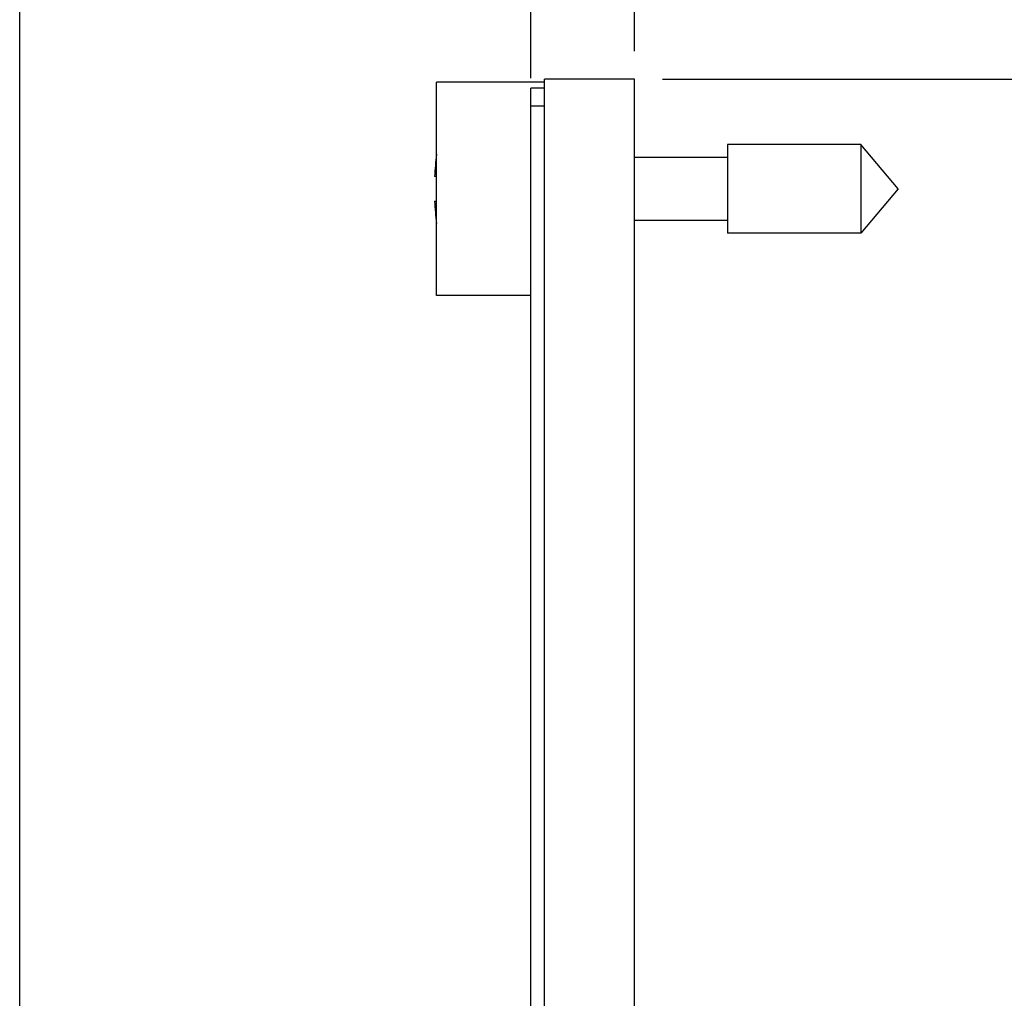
# Model space of a CAD drawing. Header units: inches. Extents: x 0 to 34, y 0 to 22.
# Tile 26 of 29: x 21.3 to 23.5, y 15 to 17.2. Entities that reach past the tile are written whole.
import ezdxf

# ---------------------------------------------------------------- set-up
doc = ezdxf.new("R2010")
doc.units = ezdxf.units.IN
doc.header["$LTSCALE"] = 1.87
doc.header["$MEASUREMENT"] = 0
doc.layers.get('0').update_dxf_attribs({"linetype": 'CONTINUOUS'})
doc.layers.add('DIMENSIONS', color=7, linetype='CONTINUOUS')
doc.styles.get("Standard").update_dxf_attribs({"font": 'txt', "width": 0.8})
doc.dimstyles.new('DIMSTYLE_1', dxfattribs={"dimtxt": 0.125, "dimasz": 0.18, "dimexe": 0.125, "dimexo": 0.0625, "dimgap": 0.03125, "dimtad": 0, "dimtih": 1, "dimtoh": 1, "dimlfac": 0.5, "dimzin": 4, "dimdsep": 46, "dimtxsty": 'STANDARD', "dimblk": '_FILLED', "dimblk1": '_FILLED', "dimblk2": '_FILLED', "dimcen": 0.09, "dimadec": 0, "dimazin": 0, "dimtp": 0.005, "dimtm": 0.005, "dimtfac": 1, "dimtofl": 0, "dimtmove": 0, "dimatfit": 3, "dimldrblk": '_FILLED', "dimfxl": 1, "dimtolj": 1, "dimtzin": 4, "dimarcsym": 0})
doc.dimstyles.new('DIMSTYLE_2', dxfattribs={"dimtxt": 0.125, "dimasz": 0.18, "dimexe": 0.125, "dimexo": 0.0625, "dimgap": 0.03125, "dimtad": 0, "dimtih": 1, "dimtoh": 1, "dimlfac": 0.5, "dimzin": 4, "dimdsep": 46, "dimtxsty": 'STANDARD', "dimblk": '_FILLED', "dimblk1": '_FILLED', "dimblk2": '_FILLED', "dimcen": 0.09, "dimadec": 0, "dimazin": 0, "dimtp": 0.01, "dimtm": 0.01, "dimtfac": 1, "dimtofl": 0, "dimtmove": 0, "dimatfit": 3, "dimldrblk": '_FILLED', "dimfxl": 1, "dimtolj": 1, "dimtzin": 4, "dimarcsym": 0})
doc.dimstyles.new('DIMSTYLE_3', dxfattribs={"dimtxt": 0.125, "dimasz": 0.18, "dimexe": 0.125, "dimexo": 0.0625, "dimgap": 0.0625, "dimtad": 0, "dimtih": 1, "dimtoh": 1, "dimlfac": 0.5, "dimzin": 4, "dimdsep": 46, "dimtxsty": 'STANDARD', "dimblk": '_FILLED', "dimblk1": '_FILLED', "dimblk2": '_FILLED', "dimcen": 0.09, "dimadec": 0, "dimazin": 0, "dimtp": 0.005, "dimtm": 0.005, "dimtfac": 1, "dimtofl": 0, "dimtmove": 0, "dimatfit": 3, "dimldrblk": '_FILLED', "dimfxl": 1, "dimtolj": 1, "dimtzin": 4, "dimarcsym": 0})

# ---------------------------------------------------------------- blocks, each defined once
blk = doc.blocks.new('*D0')
at = {"layer": 'DIMENSIONS', "color": 2, "linetype": 'CONTINUOUS'}
blk.add_line((21.27, 13.8734), (21.27, 17.7244), dxfattribs=at)
blk = doc.blocks.new('_FILLED')
at = {"color": 0, "linetype": 'BYBLOCK'}
blk.add_solid([(0, 0), (-1, 0.174), (-1, -0.174)], dxfattribs=at)
blk = doc.blocks.new('*D1')
at = {"layer": 'DIMENSIONS', "color": 2, "linetype": 'CONTINUOUS'}
blk.add_line((22.6368, 17.0994), (22.6368, 17.7244), dxfattribs=at)
blk = doc.blocks.new('*D2')
at = {"layer": 'DIMENSIONS', "color": 2, "linetype": 'CONTINUOUS'}
for p, q in [((22.6993, 17.0369), (26.6529, 17.0369)), ((26.5279, 17.0369), (26.5279, 12.0969)), ((26.5279, 6.907), (26.5279, 11.8469)), ((22.6953, 6.907), (26.6529, 6.907))]:
    blk.add_line(p, q, dxfattribs=at)
at = {"layer": 'DIMENSIONS', "color": 2, "linetype": 'CONTINUOUS', "xscale": 0.18, "yscale": 0.18, "zscale": 0.18}
for p, rotation in [((26.5279, 17.0369), 90), ((26.5279, 6.907), 270)]:
    blk.add_blockref('_FILLED', p, dxfattribs=dict(at, rotation=rotation))
blk = doc.blocks.new('*D3')
at = {"layer": 'DIMENSIONS', "color": 2, "linetype": 'CONTINUOUS'}
blk.add_line((22.4068, 17.0394), (22.4068, 17.7244), dxfattribs=at)

msp = doc.modelspace()

# ---------------------------------------------------------------- linework, layer by layer
at = {"color": 7, "linetype": 'CONTINUOUS'}
for p, q in [((22.4368, 8.1509), (22.4368, 17.0369)), ((22.6368, 17.0369), (22.4368, 17.0369)), ((22.6368, 8.145), (22.6368, 17.0369)), ((22.1968, 16.5559), (22.1968, 17.0299)), ((22.4368, 17.0299), (22.1968, 17.0299)), ((22.4068, 8.7969), (22.4068, 17.0169)), ((22.4368, 17.0169), (22.4068, 17.0169)), ((22.4368, 16.9769), (22.4068, 16.9769)), ((22.8442, 16.8913), (22.8442, 16.6944)), ((23.1404, 16.8913), (22.8442, 16.8913)), ((23.1404, 16.8913), (23.1404, 16.6944)), ((23.223, 16.7929), (23.1404, 16.8913)), ((22.8442, 16.8629), (22.6368, 16.8629)), ((22.1968, 16.8204), (22.1927, 16.8204)), ((23.223, 16.7929), (23.1404, 16.6944)), ((22.1927, 16.7653), (22.1968, 16.7653)), ((22.8442, 16.7228), (22.6368, 16.7228)), ((23.1404, 16.6944), (22.8442, 16.6944)), ((22.4068, 16.5559), (22.1968, 16.5559))]:
    msp.add_line(p, q, dxfattribs=at)
for start, end in [(172.9432, 177.4743), (182.5257, 187.0613)]:
    msp.add_arc((22.8175, 16.7929), 0.6254, start, end, dxfattribs=at)

# ---------------------------------------------------------------- dimensions: what is measured, and where the dimension line sits
at = {"layer": 'DIMENSIONS', "color": 2, "linetype": 'CONTINUOUS'}
for feature_location, offset, origin, dimstyle, picture, middle in [((21.27, 13.8734), (0, 3.8509), (22.6368, 17.0369), 'DIMSTYLE_1', '*D0', (21.3325, 17.7869)), ((22.4068195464, 17.039358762), (0, 0.685), (22.6368195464, 16.976858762), 'DIMSTYLE_1', '*D3', (22.4693195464, 17.786858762)), ((22.6368195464, 17.099358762), (0, 0.625), (22.6368195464, 17.036858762), 'DIMSTYLE_2', '*D1', (22.6993195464, 17.786858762))]:
    dim = msp.add_ordinate_dim(feature_location=feature_location, offset=offset, dtype=1, origin=origin, dimstyle=dimstyle, dxfattribs=at)
    dim.commit()
    dim.dimension.update_dxf_attribs({"geometry": picture, "text_midpoint": middle})
dim = msp.add_linear_dim(base=(26.5279, 6.907), p1=(22.6368, 17.0369), p2=(22.6328, 6.907), angle=270, dimstyle='DIMSTYLE_3', dxfattribs=at)
dim.commit()
dim.dimension.update_dxf_attribs({"geometry": '*D2', "text_midpoint": (25.9154, 11.9094), "dimtype": 160})

doc.saveas('drawing.dxf')
